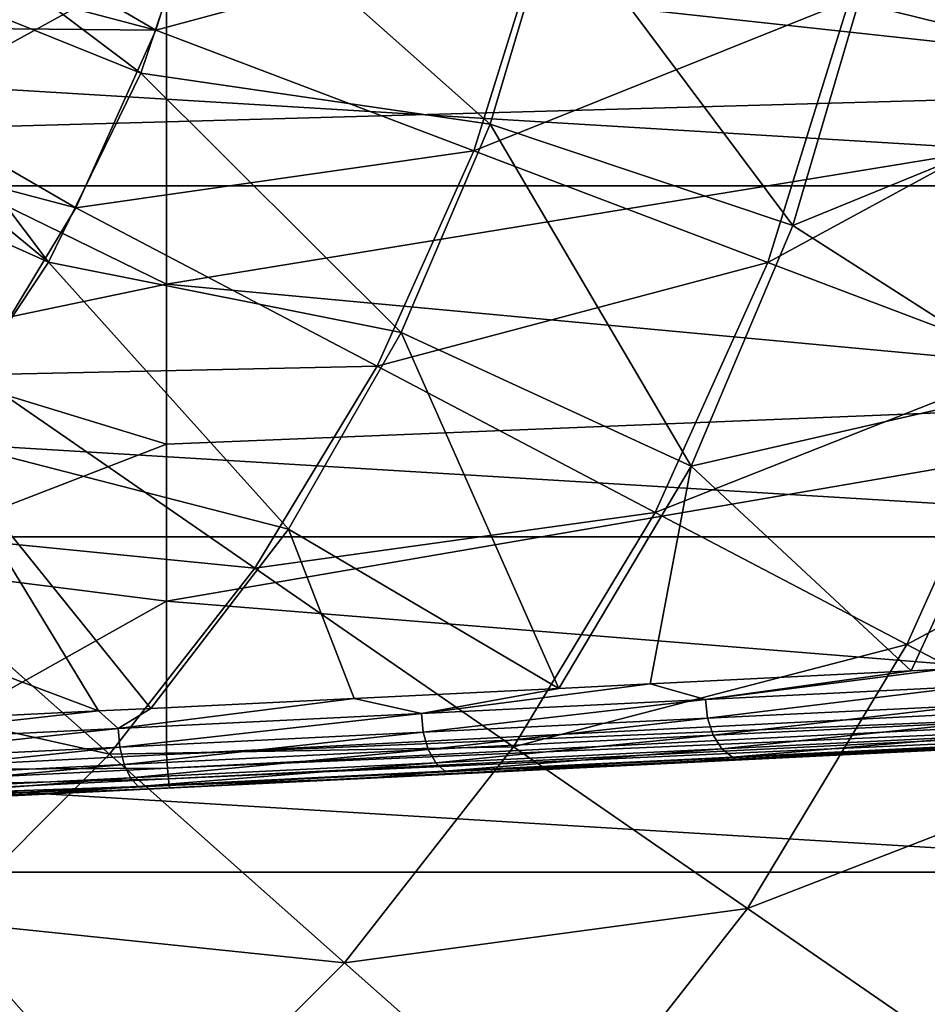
# Model space of a CAD drawing. Header units: metres. Extents: x -28 to 111, y -27 to 27.
# Tile 17 of 55: x 11.75 to 19.51, y -13.22 to -4.81. Entities that reach past the tile are written whole.
import ezdxf

# ---------------------------------------------------------------- set-up
doc = ezdxf.new("R2010")
doc.units = ezdxf.units.M
doc.layers.add('solid_13061041_XXX', color=7, linetype='CONTINUOUS')

msp = doc.modelspace()

# ---------------------------------------------------------------- linework, layer by layer
at = {"layer": 'solid_13061041_XXX'}
for points in [[(21.197927, -5.22482, 16.989332), (21.673153, -2.631597, 16.989332), (18.839159, -4.643436, 19.371038)], [(23.249947, -5.39162, 34.956486), (23.249981, -2.710148, 35.363567), (13.000006, -4.274792, 35.146164)], [(21.809284, -2.699082, 17.114973), (21.312656, -5.357293, 17.114973), (18.986845, -4.426292, 19.463989)], [(25.810194, -3.135558, -99.699997), (25.243366, -6.22675, -99.699997), (-25.81019, -3.135585, -99.699997)], [(25.243366, -6.22675, -99.699997), (-25.243359, -6.226788, -99.699997), (-25.81019, -3.135585, -99.699997)], [(12.908664, -4.89561, 23.220087), (10.191172, -3.311312, 24.635), (9.899953, -4.100695, 24.635)], [(12.781849, -5.263767, 23.250645), (9.899953, -4.100695, 24.635), (10.191172, -3.311312, 24.635)], [(12.908664, -4.89561, 23.220087), (13.404646, -3.303948, 23.220087), (10.191172, -3.311312, 24.635)], [(13.35713, -3.55949, 23.250645), (12.781849, -5.263767, 23.250645), (10.191172, -3.311312, 24.635)], [(16.229832, -4.000294, 21.457205), (13.404646, -3.303948, 23.220087), (12.908664, -4.89561, 23.220087)], [(15.768564, -5.699112, 21.517971), (12.781849, -5.263767, 23.250645), (13.35713, -3.55949, 23.250645)], [(16.32069, -3.842208, 21.517971), (15.768564, -5.699112, 21.517971), (13.35713, -3.55949, 23.250645)], [(13.000006, -4.274792, 35.146164), (10.288946, -3.854605, 35.126865), (10.310893, -5.754561, 34.765553)], [(18.356707, -6.566864, 19.463989), (15.768564, -5.699112, 21.517971), (16.32069, -3.842208, 21.517971)], [(18.986845, -4.426292, 19.463989), (18.356707, -6.566864, 19.463989), (16.32069, -3.842208, 21.517971)], [(15.629315, -5.927417, 21.457205), (16.229832, -4.000294, 21.457205), (12.908664, -4.89561, 23.220087)], [(18.839159, -4.643436, 19.371038), (16.229832, -4.000294, 21.457205), (15.629315, -5.927417, 21.457205)], [(12.908664, -4.89561, 23.220087), (9.899953, -4.100695, 24.635), (9.547698, -4.864795, 24.635)], [(11.990138, -6.878916, 23.250645), (9.547698, -4.864795, 24.635), (9.899953, -4.100695, 24.635)], [(12.781849, -5.263767, 23.250645), (11.990138, -6.878916, 23.250645), (9.899953, -4.100695, 24.635)], [(13, -5.679941, 34.871998), (13.000006, -4.274792, 35.146164), (10.310893, -5.754561, 34.765553)], [(23.249947, -5.39162, 34.956486), (13.000006, -4.274792, 35.146164), (13, -5.679941, 34.871998)], [(21.312656, -5.357293, 17.114973), (18.356707, -6.566864, 19.463989), (18.986845, -4.426292, 19.463989)], [(18.142097, -6.88039, 19.371038), (18.839159, -4.643436, 19.371038), (15.629315, -5.927417, 21.457205)], [(21.197927, -5.22482, 16.989332), (18.839159, -4.643436, 19.371038), (18.142097, -6.88039, 19.371038)], [(12.224444, -6.415884, 23.220087), (9.547698, -4.864795, 24.635), (9.136579, -5.598903, 24.635)], [(11.990138, -6.878916, 23.250645), (9.136579, -5.598903, 24.635), (9.547698, -4.864795, 24.635)], [(12.224444, -6.415884, 23.220087), (12.908664, -4.89561, 23.220087), (9.547698, -4.864795, 24.635)], [(15.629315, -5.927417, 21.457205), (12.908664, -4.89561, 23.220087), (12.224444, -6.415884, 23.220087)], [(15.005935, -7.479934, 21.517971), (11.990138, -6.878916, 23.250645), (12.781849, -5.263767, 23.250645)], [(15.768564, -5.699112, 21.517971), (15.005935, -7.479934, 21.517971), (12.781849, -5.263767, 23.250645)], [(20.413588, -7.741853, 16.989332), (21.197927, -5.22482, 16.989332), (18.142097, -6.88039, 19.371038)], [(21.312656, -5.357293, 17.114973), (20.493303, -7.934381, 17.114973), (18.356707, -6.566864, 19.463989)], [(23.249947, -5.39162, 34.956486), (13, -5.679941, 34.871998), (12.999999, -7.067966, 34.520863)], [(23.249798, -8.019179, 34.283031), (23.249947, -5.39162, 34.956486), (12.999999, -7.067966, 34.520863)], [(11.361965, -7.842598, 23.220087), (12.224444, -6.415884, 23.220087), (9.136579, -5.598903, 24.635)], [(11.990138, -6.878916, 23.250645), (10.995405, -8.377587, 23.250645), (9.136579, -5.598903, 24.635)], [(12.999999, -7.067966, 34.520863), (13, -5.679941, 34.871998), (10.310893, -5.754561, 34.765553)], [(17.486099, -8.62141, 19.463989), (15.005935, -7.479934, 21.517971), (15.768564, -5.699112, 21.517971)], [(18.356707, -6.566864, 19.463989), (17.486099, -8.62141, 19.463989), (15.768564, -5.699112, 21.517971)], [(12.999999, -7.067966, 34.520863), (10.310893, -5.754561, 34.765553), (10.341436, -7.621852, 34.262688)], [(14.800889, -7.768106, 21.457205), (15.629315, -5.927417, 21.457205), (12.224444, -6.415884, 23.220087)], [(18.142097, -6.88039, 19.371038), (15.629315, -5.927417, 21.457205), (14.800889, -7.768106, 21.457205)], [(25.243366, -6.22675, -99.699997), (24.307802, -9.226561, -99.699997), (-25.243359, -6.226788, -99.699997)], [(24.307802, -9.226561, -99.699997), (-24.307781, -9.226614, -99.699997), (-25.243359, -6.226788, -99.699997)], [(14.800889, -7.768106, 21.457205), (12.224444, -6.415884, 23.220087), (11.361965, -7.842598, 23.220087)], [(20.493303, -7.934381, 17.114973), (17.486099, -8.62141, 19.463989), (18.356707, -6.566864, 19.463989)], [(14.042982, -9.160903, 21.517971), (10.995405, -8.377587, 23.250645), (11.990138, -6.878916, 23.250645)], [(15.005935, -7.479934, 21.517971), (14.042982, -9.160903, 21.517971), (11.990138, -6.878916, 23.250645)], [(17.180481, -9.017012, 19.371038), (18.142097, -6.88039, 19.371038), (14.800889, -7.768106, 21.457205)], [(20.413588, -7.741853, 16.989332), (18.142097, -6.88039, 19.371038), (17.180481, -9.017012, 19.371038)], [(13.000012, -8.434515, 34.09388), (12.999999, -7.067966, 34.520863), (10.341436, -7.621852, 34.262688)], [(23.249798, -8.019179, 34.283031), (12.999999, -7.067966, 34.520863), (13.000012, -8.434515, 34.09388)], [(16.356077, -10.521712, 19.504377), (14.042982, -9.160903, 21.517971), (15.005935, -7.479934, 21.517971)], [(17.486099, -8.62141, 19.463989), (16.356077, -10.521712, 19.504377), (15.005935, -7.479934, 21.517971)], [(13.000012, -8.434515, 34.09388), (10.341436, -7.621852, 34.262688), (10.380392, -9.445908, 33.621243)], [(19.331573, -10.145992, 16.989332), (20.413588, -7.741853, 16.989332), (17.180481, -9.017012, 19.371038)], [(22.41358, -8.500349, 14.343763), (20.413588, -7.741853, 16.989332), (19.331573, -10.145992, 16.989332)], [(13.756632, -9.495518, 21.457205), (14.800889, -7.768106, 21.457205), (11.361965, -7.842598, 23.220087)], [(17.180481, -9.017012, 19.371038), (14.800889, -7.768106, 21.457205), (13.756632, -9.495518, 21.457205)], [(13.756632, -9.495518, 21.457205), (11.361965, -7.842598, 23.220087), (10.333803, -9.154951, 23.220087)], [(20.493303, -7.934381, 17.114973), (19.369534, -10.37136, 17.119461), (17.486099, -8.62141, 19.463989)], [(19.643152, -10.358134, 16.86694), (19.369534, -10.37136, 17.119461), (20.493303, -7.934381, 17.114973)], [(23.249798, -8.019179, 34.283031), (13.000012, -8.434515, 34.09388), (13.000014, -9.775315, 33.592384)], [(22.957048, -10.578289, 33.342453), (23.249798, -8.019179, 34.283031), (13.000014, -9.775315, 33.592384)], [(12.418313, -10.713958, 21.758165), (9.814492, -9.734406, 23.250645), (10.995405, -8.377587, 23.250645)], [(12.867046, -10.692583, 21.542549), (12.418313, -10.713958, 21.758165), (10.995405, -8.377587, 23.250645)], [(14.042982, -9.160903, 21.517971), (12.867046, -10.692583, 21.542549), (10.995405, -8.377587, 23.250645)], [(13.000014, -9.775315, 33.592384), (13.000012, -8.434515, 34.09388), (10.380392, -9.445908, 33.621243)], [(21.225555, -11.140031, 14.343763), (22.41358, -8.500349, 14.343763), (19.331573, -10.145992, 16.989332)], [(17.136698, -10.482406, 18.949783), (16.356077, -10.521712, 19.504377), (17.486099, -8.62141, 19.463989)], [(19.369534, -10.37136, 17.119461), (17.136698, -10.482406, 18.949783), (17.486099, -8.62141, 19.463989)], [(15.968335, -11.022146, 19.371038), (17.180481, -9.017012, 19.371038), (13.756632, -9.495518, 21.457205)], [(19.331573, -10.145992, 16.989332), (17.180481, -9.017012, 19.371038), (15.968335, -11.022146, 19.371038)], [(12.511772, -11.084463, 21.457205), (10.333803, -9.154951, 23.220087), (9.154951, -10.333803, 23.220087)], [(12.511772, -11.084463, 21.457205), (13.756632, -9.495518, 21.457205), (10.333803, -9.154951, 23.220087)], [(14.606356, -10.607283, 20.611153), (12.867046, -10.692583, 21.542549), (14.042982, -9.160903, 21.517971)], [(16.356077, -10.521712, 19.504377), (14.606356, -10.607283, 20.611153), (14.042982, -9.160903, 21.517971)], [(24.307802, -9.226561, -99.699997), (23.017492, -12.091115, -99.699997), (-24.307781, -9.226614, -99.699997)], [(23.017492, -12.091115, -99.699997), (-23.017454, -12.091188, -99.699997), (-24.307781, -9.226614, -99.699997)], [(13.000014, -9.775315, 33.592384), (10.380392, -9.445908, 33.621243), (10.428231, -11.216496, 32.845062)], [(15.968335, -11.022146, 19.371038), (13.756632, -9.495518, 21.457205), (12.511772, -11.084463, 21.457205)], [(12.418313, -10.713958, 21.758165), (10.510604, -10.808563, 22.567579), (9.814492, -9.734406, 23.250645)], [(13.000014, -9.775315, 33.592384), (10.428231, -11.216496, 32.845062), (12.999976, -11.086223, 33.017982)], [(22.957048, -10.578289, 33.342453), (13.000014, -9.775315, 33.592384), (12.999976, -11.086223, 33.017982)], [(17.967659, -12.40218, 16.989332), (19.331573, -10.145992, 16.989332), (15.968335, -11.022146, 19.371038)], [(21.225555, -11.140031, 14.343763), (19.331573, -10.145992, 16.989332), (17.967659, -12.40218, 16.989332)], [(11.084463, -12.511772, 21.457205), (12.511772, -11.084463, 21.457205), (9.154951, -10.333803, 23.220087)], [(17.609556, -10.616417, 18.55485), (17.136698, -10.482406, 18.949783), (19.369534, -10.37136, 17.119461)], [(17.609556, -10.616417, 18.55485), (19.369534, -10.37136, 17.119461), (19.643152, -10.358134, 16.86694)], [(19.849016, -10.506067, 16.630699), (17.609556, -10.616417, 18.55485), (19.643152, -10.358134, 16.86694)], [(26.675045, -10.516383, 33.373386), (22.957048, -10.578289, 33.342453), (12.999976, -11.086223, 33.017982)], [(26.675045, -10.516383, 33.373386), (12.999976, -11.086223, 33.017982), (13.00851, -11.203799, 32.940689)], [(26.682878, -10.615, 33.264637), (26.675045, -10.516383, 33.373386), (13.00851, -11.203799, 32.940689)], [(15.179834, -10.736142, 20.231701), (16.356077, -10.521712, 19.504377), (17.136698, -10.482406, 18.949783)], [(17.609556, -10.616417, 18.55485), (15.179834, -10.736142, 20.231701), (17.136698, -10.482406, 18.949783)], [(17.627735, -10.777184, 18.568148), (17.609556, -10.616417, 18.55485), (19.849016, -10.506067, 16.630699)], [(19.86854, -10.666768, 16.642843), (17.627735, -10.777184, 18.568148), (19.849016, -10.506067, 16.630699)], [(15.179834, -10.736142, 20.231701), (14.606356, -10.607283, 20.611153), (16.356077, -10.521712, 19.504377)], [(12.586974, -10.863907, 21.642538), (12.867046, -10.692583, 21.542549), (14.606356, -10.607283, 20.611153)], [(15.179834, -10.736142, 20.231701), (12.586974, -10.863907, 21.642538), (14.606356, -10.607283, 20.611153)], [(26.682878, -10.615, 33.264637), (13.00851, -11.203799, 32.940689), (13.016813, -11.295161, 32.833477)], [(26.6896, -10.677714, 33.131844), (26.682878, -10.615, 33.264637), (13.016813, -11.295161, 32.833477)], [(26.6896, -10.677714, 33.131844), (13.016813, -11.295161, 32.833477), (13.024216, -11.352903, 32.704941)], [(26.6896, -10.677714, 33.131844), (13.024216, -11.352903, 32.704941), (13.030113, -11.372429, 32.565742)], [(26.6896, -10.677714, 33.131844), (13.030113, -11.372429, 32.565742), (25.699692, -10.748131, 32.959103)], [(15.196554, -10.896981, 20.246006), (15.179834, -10.736142, 20.231701), (17.609556, -10.616417, 18.55485)], [(17.627735, -10.777184, 18.568148), (15.196554, -10.896981, 20.246006), (17.609556, -10.616417, 18.55485)], [(17.676218, -10.922553, 18.621727), (17.627735, -10.777184, 18.568148), (19.86854, -10.666768, 16.642843)], [(19.92244, -10.81187, 16.691769), (17.676218, -10.922553, 18.621727), (19.86854, -10.666768, 16.642843)], [(9.859916, -10.998283, 22.771612), (10.510604, -10.808563, 22.567579), (12.418313, -10.713958, 21.758165)], [(12.586974, -10.863907, 21.642538), (9.859916, -10.998283, 22.771612), (12.418313, -10.713958, 21.758165)], [(12.586974, -10.863907, 21.642538), (12.418313, -10.713958, 21.758165), (12.867046, -10.692583, 21.542549)], [(12.602138, -11.024822, 21.65769), (12.586974, -10.863907, 21.642538), (15.179834, -10.736142, 20.231701)], [(15.196554, -10.896981, 20.246006), (12.602138, -11.024822, 21.65769), (15.179834, -10.736142, 20.231701)], [(25.699692, -10.748131, 32.959103), (13.030113, -11.372429, 32.565742), (25.168056, -10.774327, 22.376709)], [(13.030113, -11.372429, 32.565742), (24.518309, -10.806344, 21.384243), (25.168056, -10.774327, 22.376709)], [(13.030113, -11.372429, 32.565742), (23.944078, -10.83464, 20.351864), (24.518309, -10.806344, 21.384243)], [(13.030113, -11.372429, 32.565742), (23.44805, -10.859081, 19.285728), (23.944078, -10.83464, 20.351864)], [(15.239162, -11.04264, 20.30364), (15.196554, -10.896981, 20.246006), (17.627735, -10.777184, 18.568148)], [(17.676218, -10.922553, 18.621727), (15.239162, -11.04264, 20.30364), (17.627735, -10.777184, 18.568148)], [(17.749897, -11.037199, 18.709936), (17.676218, -10.922553, 18.621727), (19.92244, -10.81187, 16.691769)], [(20.005035, -10.926076, 16.772318), (17.749897, -11.037199, 18.709936), (19.92244, -10.81187, 16.691769)], [(9.873442, -11.15928, 22.787443), (9.859916, -10.998283, 22.771612), (12.586974, -10.863907, 21.642538)], [(12.602138, -11.024822, 21.65769), (9.873442, -11.15928, 22.787443), (12.586974, -10.863907, 21.642538)], [(12.638475, -11.17079, 21.718737), (12.602138, -11.024822, 21.65769), (15.196554, -10.896981, 20.246006)], [(15.239162, -11.04264, 20.30364), (12.638475, -11.17079, 21.718737), (15.196554, -10.896981, 20.246006)], [(13.030113, -11.372429, 32.565742), (23.032339, -10.879566, 18.192102), (23.44805, -10.859081, 19.285728)], [(13.030113, -11.372429, 32.565742), (22.698448, -10.896018, 17.076847), (23.032339, -10.879566, 18.192102)], [(13.030113, -11.372429, 32.565742), (22.447281, -10.908395, 15.945704), (22.698448, -10.896018, 17.076847)], [(13.030113, -11.372429, 32.565742), (22.279228, -10.916676, 14.804393), (22.447281, -10.908395, 15.945704)], [(13.030113, -11.372429, 32.565742), (20.000605, -11.028955, 17.198469), (22.279228, -10.916676, 14.804393)], [(15.303168, -11.157763, 20.398527), (15.239162, -11.04264, 20.30364), (17.676218, -10.922553, 18.621727)], [(17.749897, -11.037199, 18.709936), (15.303168, -11.157763, 20.398527), (17.676218, -10.922553, 18.621727)], [(17.841005, -11.109037, 18.823479), (17.749897, -11.037199, 18.709936), (20.005035, -10.926076, 16.772318)], [(20.10762, -10.99735, 16.875999), (17.841005, -11.109037, 18.823479), (20.005035, -10.926076, 16.772318)], [(14.523335, -12.866552, 19.371038), (15.968335, -11.022146, 19.371038), (12.511772, -11.084463, 21.457205)], [(17.967659, -12.40218, 16.989332), (15.968335, -11.022146, 19.371038), (14.523335, -12.866552, 19.371038)], [(20.10762, -10.99735, 16.875999), (20.000605, -11.028955, 17.198469), (17.841005, -11.109037, 18.823479)], [(9.903185, -11.305572, 22.851219), (9.873442, -11.15928, 22.787443), (12.602138, -11.024822, 21.65769)], [(12.638475, -11.17079, 21.718737), (9.903185, -11.305572, 22.851219), (12.602138, -11.024822, 21.65769)], [(13.00851, -11.203799, 32.940689), (12.999976, -11.086223, 33.017982), (10.428231, -11.216496, 32.845062)], [(14.523335, -12.866552, 19.371038), (12.511772, -11.084463, 21.457205), (11.084463, -12.511772, 21.457205)], [(12.692157, -11.286421, 21.819241), (12.638475, -11.17079, 21.718737), (15.239162, -11.04264, 20.30364)], [(15.303168, -11.157763, 20.398527), (12.692157, -11.286421, 21.819241), (15.239162, -11.04264, 20.30364)], [(13.030113, -11.372429, 32.565742), (17.459692, -11.15416, 19.312515), (20.000605, -11.028955, 17.198469)], [(15.381824, -11.230215, 20.520664), (15.303168, -11.157763, 20.398527), (17.749897, -11.037199, 18.709936)], [(17.841005, -11.109037, 18.823479), (15.381824, -11.230215, 20.520664), (17.749897, -11.037199, 18.709936)], [(17.841005, -11.109037, 18.823479), (20.000605, -11.028955, 17.198469), (17.459692, -11.15416, 19.312515)], [(9.946009, -11.421739, 22.956217), (9.903185, -11.305572, 22.851219), (12.638475, -11.17079, 21.718737)], [(12.692157, -11.286421, 21.819241), (9.946009, -11.421739, 22.956217), (12.638475, -11.17079, 21.718737)], [(12.757524, -11.359528, 21.948606), (12.692157, -11.286421, 21.819241), (15.303168, -11.157763, 20.398527)], [(15.381824, -11.230215, 20.520664), (12.757524, -11.359528, 21.948606), (15.303168, -11.157763, 20.398527)], [(13.030113, -11.372429, 32.565742), (14.690154, -11.29063, 21.117615), (17.459692, -11.15416, 19.312515)], [(15.381824, -11.230215, 20.520664), (17.459692, -11.15416, 19.312515), (14.690154, -11.29063, 21.117615)], [(17.841005, -11.109037, 18.823479), (17.459692, -11.15416, 19.312515), (15.381824, -11.230215, 20.520664)], [(19.728014, -13.617266, 14.343763), (21.225555, -11.140031, 14.343763), (17.967659, -12.40218, 16.989332)], [(9.201812, -11.391376, 32.629608), (13.00851, -11.203799, 32.940689), (10.428231, -11.216496, 32.845062)], [(13.016813, -11.295161, 32.833477), (13.00851, -11.203799, 32.940689), (9.201812, -11.391376, 32.629608)], [(15.381824, -11.230215, 20.520664), (14.690154, -11.29063, 21.117615), (12.757524, -11.359528, 21.948606)], [(9.219951, -11.482253, 32.523197), (13.016813, -11.295161, 32.833477), (9.201812, -11.391376, 32.629608)], [(13.024216, -11.352903, 32.704941), (13.016813, -11.295161, 32.833477), (9.219951, -11.482253, 32.523197)], [(9.239144, -11.539414, 32.395626), (13.024216, -11.352903, 32.704941), (9.219951, -11.482253, 32.523197)], [(9.239144, -11.539414, 32.395626), (13.030113, -11.372429, 32.565742), (13.024216, -11.352903, 32.704941)], [(9.997399, -11.495534, 23.091372), (9.946009, -11.421739, 22.956217), (12.692157, -11.286421, 21.819241)], [(12.757524, -11.359528, 21.948606), (9.997399, -11.495534, 23.091372), (12.692157, -11.286421, 21.819241)], [(12.757524, -11.359528, 21.948606), (11.730917, -11.436447, 22.588398), (9.997399, -11.495534, 23.091372)], [(13.030113, -11.372429, 32.565742), (11.730917, -11.436447, 22.588398), (14.690154, -11.29063, 21.117615)], [(12.757524, -11.359528, 21.948606), (14.690154, -11.29063, 21.117615), (11.730917, -11.436447, 22.588398)], [(9.239144, -11.539414, 32.395626), (11.132241, -11.465947, 32.454433), (13.030113, -11.372429, 32.565742)], [(13.030113, -11.372429, 32.565742), (11.132241, -11.465947, 32.454433), (11.730917, -11.436447, 22.588398)], [(23.017492, -12.091115, -99.699997), (21.391411, -14.778573, -99.699997), (-23.017454, -12.091188, -99.699997)], [(21.391411, -14.778573, -99.699997), (-21.391346, -14.778665, -99.699997), (-23.017454, -12.091188, -99.699997)], [(16.341738, -14.477516, 16.989332), (17.967659, -12.40218, 16.989332), (14.523335, -12.866552, 19.371038)], [(19.728014, -13.617266, 14.343763), (17.967659, -12.40218, 16.989332), (16.341738, -14.477516, 16.989332)], [(12.866552, -14.523335, 19.371038), (11.084463, -12.511772, 21.457205), (9.495518, -13.756632, 21.457205)], [(12.866552, -14.523335, 19.371038), (14.523335, -12.866552, 19.371038), (11.084463, -12.511772, 21.457205)], [(16.341738, -14.477516, 16.989332), (14.523335, -12.866552, 19.371038), (12.866552, -14.523335, 19.371038)]]:
    msp.add_3dface(points, dxfattribs=at)

doc.saveas('drawing.dxf')
